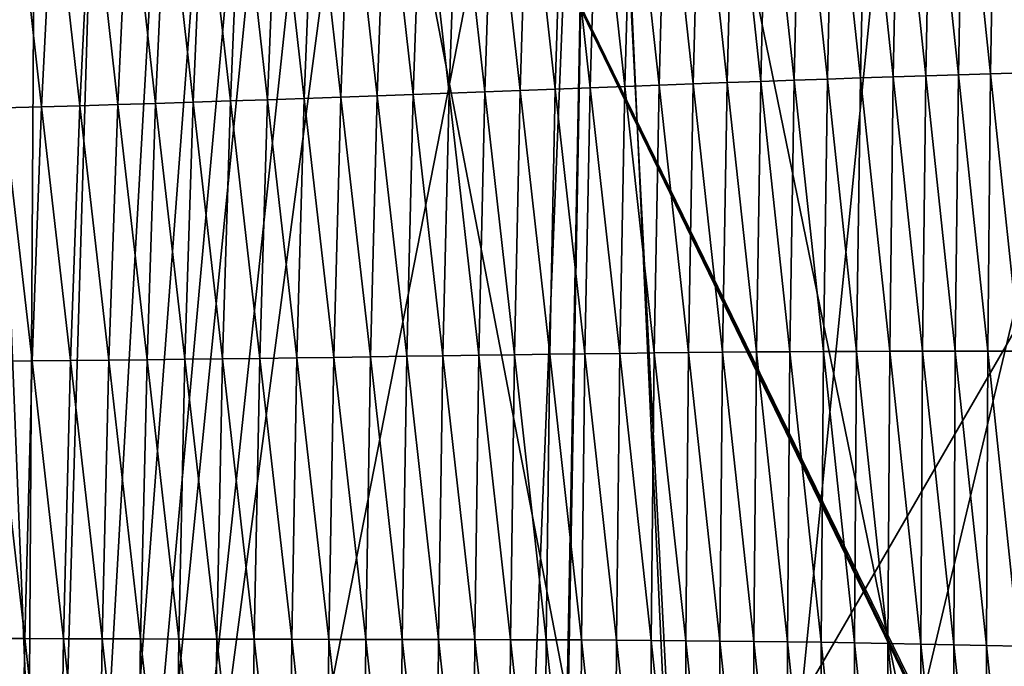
# Model space of a CAD drawing. Extents: x -65 to 446, y -88 to 1542.
# Tile 81 of 223: x 54.39 to 59.81, y -41.83 to -38.27. Entities that reach past the tile are written whole.
import ezdxf

# ---------------------------------------------------------------- set-up
doc = ezdxf.new("R2010")
doc.units = 0
doc.header["$LTSCALE"] = 74.25
for name, color, linetype in [('253', 7, 'CONTINUOUS'), ('259', 7, 'CONTINUOUS'), ('360', 7, 'CONTINUOUS'), ('739', 7, 'CONTINUOUS'), ('823', 7, 'CONTINUOUS'), ('937', 7, 'CONTINUOUS')]:
    doc.layers.add(name, color=color, linetype=linetype)

msp = doc.modelspace()

# ---------------------------------------------------------------- linework, layer by layer
at = {"layer": '253', "color": 7, "linetype": 'CONTINUOUS'}
for points in [[(63, -35.3463, -5.1962), (56.1491, -35.4752, -12.5773), (62.1253, -47.7096, -6.9984), (63, -35.3463, -5.1962)], [(56.1491, -35.4752, -12.5773), (46.1173, -35.4904, -13.4508), (54.8775, -47.3596, -13.1229), (56.1491, -35.4752, -12.5773)], [(54.8775, -47.3596, -13.1229), (46.1173, -35.4904, -13.4508), (53.5, -50.6, -13.5554), (54.8775, -47.3596, -13.1229)], [(58.1912, -46.1041, -11.3536), (56.1491, -35.4752, -12.5773), (54.8775, -47.3596, -13.1229), (58.1912, -46.1041, -11.3536)], [(56.1491, -35.4752, -12.5773), (62.0905, -47.7159, -7.0582), (62.108, -47.7128, -7.0283), (56.1491, -35.4752, -12.5773)], [(62.0905, -47.7159, -7.0582), (56.1491, -35.4752, -12.5773), (58.1912, -46.1041, -11.3536), (62.0905, -47.7159, -7.0582)], [(62.1253, -47.7096, -6.9984), (56.1491, -35.4752, -12.5773), (62.108, -47.7128, -7.0283), (62.1253, -47.7096, -6.9984)]]:
    msp.add_3dface(points, dxfattribs=at)
at = {"layer": '259', "color": 7, "linetype": 'CONTINUOUS'}
for points in [[(62.6, -35.2556, 0), (50, -35.0357, 12.6), (62.0607, -77, 3.647), (62.6, -35.2556, 0)], [(62.0607, -77, 3.647), (50, -35.0357, 12.6), (50, -77, 12.6), (62.0607, -77, 3.647)], [(50, -35.4756, -12.6), (62.6, -35.2556, 0), (56.0695, -46.5351, -11.0418), (50, -35.4756, -12.6)], [(56.0695, -46.5351, -11.0418), (62.6, -35.2556, 0), (61.3149, -47.5567, -5.5437), (56.0695, -46.5351, -11.0418)], [(53.5, -50.6, -12.1041), (50, -35.4756, -12.6), (56.0695, -46.5351, -11.0418), (53.5, -50.6, -12.1041)]]:
    msp.add_3dface(points, dxfattribs=at)
at = {"layer": '360', "color": 7, "linetype": 'CONTINUOUS'}
for points in [[(54.9185, -33, -15.2252), (55.7871, -26.184, -14.9167), (54.3881, -50.6838, -15.3865), (54.9185, -33, -15.2252)], [(55.7871, -26.184, -14.9167), (55.9866, -29.4942, -14.8378), (54.3881, -50.6838, -15.3865), (55.7871, -26.184, -14.9167)], [(55.9866, -29.4942, -14.8378), (55.9866, -33, -14.8378), (54.3881, -50.6838, -15.3865), (55.9866, -29.4942, -14.8378)], [(54.4883, -34.0419, -15.3576), (54.9185, -33, -15.2252), (54.3881, -50.6838, -15.3865), (54.4883, -34.0419, -15.3576)], [(55.9866, -33, -14.8378), (56.0954, -33.5484, -14.7935), (54.3881, -50.6838, -15.3865), (55.9866, -33, -14.8378)], [(56.0954, -33.5484, -14.7935), (56.5747, -34.1698, -14.5868), (54.3881, -50.6838, -15.3865), (56.0954, -33.5484, -14.7935)], [(53.3836, -34.5, -15.6381), (54.4883, -34.0419, -15.3576), (54.3881, -50.6838, -15.3865), (53.3836, -34.5, -15.6381)], [(56.5747, -34.1698, -14.5868), (57.5614, -34.5, -14.1005), (54.3881, -50.6838, -15.3865), (56.5747, -34.1698, -14.5868)], [(54.1744, -87.3989, -15.4458), (53.3836, -34.5, -15.6381), (54.3881, -50.6838, -15.3865), (54.1744, -87.3989, -15.4458)], [(54.3881, -50.6838, -15.3865), (57.5614, -34.5, -14.1005), (58.2036, -46.8502, -13.7368), (54.3881, -50.6838, -15.3865)], [(57.5614, -34.5, -14.1005), (59.4434, -34.5, -12.916), (58.2036, -46.8502, -13.7368), (57.5614, -34.5, -14.1005)], [(59.4434, -34.5, -12.916), (61.143, -34.5, -11.4819), (58.2036, -46.8502, -13.7368), (59.4434, -34.5, -12.916)], [(58.2036, -46.8502, -13.7368), (61.143, -34.5, -11.4819), (61.2205, -48.186, -11.4062), (58.2036, -46.8502, -13.7368)]]:
    msp.add_3dface(points, dxfattribs=at)
at = {"layer": '739', "color": 7, "linetype": 'CONTINUOUS'}
for points in [[(54.0933, -33.843, 13.9243), (57.5549, -33.8057, 11.7864), (55.8127, -76.7334, 17.4236), (54.0933, -33.843, 13.9243)], [(55.8127, -76.7334, 17.4236), (57.5549, -33.8057, 11.7864), (56.7, -79.1, 17.0082), (55.8127, -76.7334, 17.4236)], [(56.7, -81.041, 17.2233), (57.5549, -33.8057, 11.7864), (59.7708, -81.9913, 13.5274), (56.7, -81.041, 17.2233)], [(56.7, -81.041, 17.2233), (56.7, -80.0717, 17.1158), (57.5549, -33.8057, 11.7864), (56.7, -81.041, 17.2233)], [(56.7, -79.1, 17.0082), (57.5549, -33.8057, 11.7864), (56.7, -80.0717, 17.1158), (56.7, -79.1, 17.0082)], [(59.7708, -81.9913, 13.5274), (57.5549, -33.8057, 11.7864), (59.9522, -45.5035, 9.8465), (59.7708, -81.9913, 13.5274)], [(53.1, -75.5, 18.618), (54.0933, -33.843, 13.9243), (55.8127, -76.7334, 17.4236), (53.1, -75.5, 18.618)]]:
    msp.add_3dface(points, dxfattribs=at)
at = {"layer": '823', "color": 7, "linetype": 'CONTINUOUS'}
msp.add_3dface([(57.5549, -33.8057, 11.7864), (62.2831, -33.7172, 6.7175), (59.9522, -45.5035, 9.8465), (57.5549, -33.8057, 11.7864)], dxfattribs=at)
at = {"layer": '937', "color": 7, "linetype": 'CONTINUOUS'}
for points in [[(59.4042, -37.1382, 14.1809), (59.5557, -38.5696, 14.1426), (59.5815, -37.1261, 14.021), (59.4042, -37.1382, 14.1809)], [(59.5557, -38.5696, 14.1426), (59.7331, -38.5642, 13.9777), (59.5815, -37.1261, 14.021), (59.5557, -38.5696, 14.1426)], [(59.5815, -37.1261, 14.021), (59.7331, -38.5642, 13.9777), (59.7574, -37.1141, 13.8583), (59.5815, -37.1261, 14.021)], [(59.7331, -38.5642, 13.9777), (59.9092, -38.5589, 13.8098), (59.7574, -37.1141, 13.8583), (59.7331, -38.5642, 13.9777)], [(59.7574, -37.1141, 13.8583), (59.9092, -38.5589, 13.8098), (59.932, -37.1023, 13.6928), (59.7574, -37.1141, 13.8583)], [(58.5007, -37.2008, 14.9356), (58.6512, -38.5997, 14.9219), (58.6835, -37.1881, 14.7908), (58.5007, -37.2008, 14.9356)], [(58.6512, -38.5997, 14.9219), (58.8343, -38.5934, 14.7722), (58.6835, -37.1881, 14.7908), (58.6512, -38.5997, 14.9219)], [(58.6835, -37.1881, 14.7908), (58.8343, -38.5934, 14.7722), (58.8653, -37.1754, 14.6429), (58.6835, -37.1881, 14.7908)], [(58.8343, -38.5934, 14.7722), (59.0163, -38.5872, 14.6194), (58.8653, -37.1754, 14.6429), (58.8343, -38.5934, 14.7722)], [(58.8653, -37.1754, 14.6429), (59.0163, -38.5872, 14.6194), (59.0461, -37.1629, 14.4919), (58.8653, -37.1754, 14.6429)], [(59.0163, -38.5872, 14.6194), (59.1972, -38.5811, 14.4635), (59.0461, -37.1629, 14.4919), (59.0163, -38.5872, 14.6194)], [(59.0461, -37.1629, 14.4919), (59.1972, -38.5811, 14.4635), (59.2257, -37.1505, 14.3378), (59.0461, -37.1629, 14.4919)], [(59.1972, -38.5811, 14.4635), (59.3771, -38.5753, 14.3046), (59.2257, -37.1505, 14.3378), (59.1972, -38.5811, 14.4635)], [(59.2257, -37.1505, 14.3378), (59.3771, -38.5753, 14.3046), (59.4042, -37.1382, 14.1809), (59.2257, -37.1505, 14.3378)], [(59.3771, -38.5753, 14.3046), (59.5557, -38.5696, 14.1426), (59.4042, -37.1382, 14.1809), (59.3771, -38.5753, 14.3046)], [(57.7572, -37.2527, 15.4815), (57.9083, -38.6266, 15.4869), (57.9451, -37.2396, 15.3501), (57.7572, -37.2527, 15.4815)], [(57.9083, -38.6266, 15.4869), (58.0961, -38.6197, 15.3509), (57.9451, -37.2396, 15.3501), (57.9083, -38.6266, 15.4869)], [(57.9451, -37.2396, 15.3501), (58.0961, -38.6197, 15.3509), (58.1317, -37.2265, 15.2154), (57.9451, -37.2396, 15.3501)], [(58.0961, -38.6197, 15.3509), (58.2824, -38.6128, 15.2114), (58.1317, -37.2265, 15.2154), (58.0961, -38.6197, 15.3509)], [(58.1317, -37.2265, 15.2154), (58.2824, -38.6128, 15.2114), (58.3168, -37.2136, 15.0772), (58.1317, -37.2265, 15.2154)], [(58.2824, -38.6128, 15.2114), (58.4673, -38.6062, 15.0683), (58.3168, -37.2136, 15.0772), (58.2824, -38.6128, 15.2114)], [(58.3168, -37.2136, 15.0772), (58.4673, -38.6062, 15.0683), (58.5007, -37.2008, 14.9356), (58.3168, -37.2136, 15.0772)], [(58.4673, -38.6062, 15.0683), (58.6512, -38.5997, 14.9219), (58.5007, -37.2008, 14.9356), (58.4673, -38.6062, 15.0683)], [(56.9916, -37.3055, 15.9741), (57.1428, -38.6557, 15.9959), (57.185, -37.2923, 15.8558), (56.9916, -37.3055, 15.9741)], [(57.1428, -38.6557, 15.9959), (57.3364, -38.6483, 15.8738), (57.185, -37.2923, 15.8558), (57.1428, -38.6557, 15.9959)], [(57.185, -37.2923, 15.8558), (57.3364, -38.6483, 15.8738), (57.3771, -37.2791, 15.7343), (57.185, -37.2923, 15.8558)], [(57.3364, -38.6483, 15.8738), (57.5285, -38.641, 15.7483), (57.3771, -37.2791, 15.7343), (57.3364, -38.6483, 15.8738)], [(57.3771, -37.2791, 15.7343), (57.5285, -38.641, 15.7483), (57.5678, -37.2659, 15.6096), (57.3771, -37.2791, 15.7343)], [(57.5285, -38.641, 15.7483), (57.7191, -38.6338, 15.6193), (57.5678, -37.2659, 15.6096), (57.5285, -38.641, 15.7483)], [(57.5678, -37.2659, 15.6096), (57.7191, -38.6338, 15.6193), (57.7572, -37.2527, 15.4815), (57.5678, -37.2659, 15.6096)], [(57.7191, -38.6338, 15.6193), (57.9083, -38.6266, 15.4869), (57.7572, -37.2527, 15.4815), (57.7191, -38.6338, 15.6193)], [(56.2055, -37.3577, 16.418), (56.3556, -38.6854, 16.4534), (56.4039, -37.3448, 16.3113), (56.2055, -37.3577, 16.418)], [(56.3556, -38.6854, 16.4534), (56.5543, -38.678, 16.3435), (56.4039, -37.3448, 16.3113), (56.3556, -38.6854, 16.4534)], [(56.4039, -37.3448, 16.3113), (56.5543, -38.678, 16.3435), (56.601, -37.3318, 16.2018), (56.4039, -37.3448, 16.3113)], [(56.5543, -38.678, 16.3435), (56.7518, -38.6706, 16.2307), (56.601, -37.3318, 16.2018), (56.5543, -38.678, 16.3435)], [(56.601, -37.3318, 16.2018), (56.7518, -38.6706, 16.2307), (56.7969, -37.3187, 16.0894), (56.601, -37.3318, 16.2018)], [(56.7518, -38.6706, 16.2307), (56.948, -38.6631, 16.1149), (56.7969, -37.3187, 16.0894), (56.7518, -38.6706, 16.2307)], [(56.7969, -37.3187, 16.0894), (56.948, -38.6631, 16.1149), (56.9916, -37.3055, 15.9741), (56.7969, -37.3187, 16.0894)], [(56.948, -38.6631, 16.1149), (57.1428, -38.6557, 15.9959), (56.9916, -37.3055, 15.9741), (56.948, -38.6631, 16.1149)], [(55.1945, -37.4197, 16.9099), (55.342, -38.7207, 16.9605), (55.3992, -37.4077, 16.817), (55.1945, -37.4197, 16.9099)], [(55.342, -38.7207, 16.9605), (55.5474, -38.714, 16.8645), (55.3992, -37.4077, 16.817), (55.342, -38.7207, 16.9605)], [(55.3992, -37.4077, 16.817), (55.5474, -38.714, 16.8645), (55.6027, -37.3955, 16.7213), (55.3992, -37.4077, 16.817)], [(55.5474, -38.714, 16.8645), (55.7514, -38.707, 16.7659), (55.6027, -37.3955, 16.7213), (55.5474, -38.714, 16.8645)], [(55.6027, -37.3955, 16.7213), (55.7514, -38.707, 16.7659), (55.8049, -37.3831, 16.6229), (55.6027, -37.3955, 16.7213)], [(55.7514, -38.707, 16.7659), (55.9541, -38.6999, 16.6645), (55.8049, -37.3831, 16.6229), (55.7514, -38.707, 16.7659)], [(55.8049, -37.3831, 16.6229), (55.9541, -38.6999, 16.6645), (56.0058, -37.3705, 16.5218), (55.8049, -37.3831, 16.6229)], [(55.9541, -38.6999, 16.6645), (56.1555, -38.6927, 16.5603), (56.0058, -37.3705, 16.5218), (55.9541, -38.6999, 16.6645)], [(56.0058, -37.3705, 16.5218), (56.1555, -38.6927, 16.5603), (56.2055, -37.3577, 16.418), (56.0058, -37.3705, 16.5218)], [(56.1555, -38.6927, 16.5603), (56.3556, -38.6854, 16.4534), (56.2055, -37.3577, 16.418), (56.1555, -38.6927, 16.5603)], [(54.3641, -37.4659, 17.254), (54.5079, -38.7462, 17.3172), (54.5733, -37.4546, 17.1723), (54.3641, -37.4659, 17.254)], [(54.5079, -38.7462, 17.3172), (54.7182, -38.74, 17.2322), (54.5733, -37.4546, 17.1723), (54.5079, -38.7462, 17.3172)], [(54.5733, -37.4546, 17.1723), (54.7182, -38.74, 17.2322), (54.7815, -37.4431, 17.0877), (54.5733, -37.4546, 17.1723)], [(54.7182, -38.74, 17.2322), (54.9273, -38.7338, 17.1444), (54.7815, -37.4431, 17.0877), (54.7182, -38.74, 17.2322)], [(54.7815, -37.4431, 17.0877), (54.9273, -38.7338, 17.1444), (54.9886, -37.4315, 17.0002), (54.7815, -37.4431, 17.0877)], [(54.9273, -38.7338, 17.1444), (55.1353, -38.7273, 17.0538), (54.9886, -37.4315, 17.0002), (54.9273, -38.7338, 17.1444)], [(54.9886, -37.4315, 17.0002), (55.1353, -38.7273, 17.0538), (55.1945, -37.4197, 16.9099), (54.9886, -37.4315, 17.0002)], [(55.1353, -38.7273, 17.0538), (55.342, -38.7207, 16.9605), (55.1945, -37.4197, 16.9099), (55.1353, -38.7273, 17.0538)], [(54.2965, -38.7523, 17.3992), (54.5079, -38.7462, 17.3172), (54.3641, -37.4659, 17.254), (54.2965, -38.7523, 17.3992)], [(58.4673, -38.6062, 15.0683), (58.6284, -40.0945, 15.0616), (58.6512, -38.5997, 14.9219), (58.4673, -38.6062, 15.0683)], [(58.6284, -40.0945, 15.0616), (58.8124, -40.0933, 14.9102), (58.6512, -38.5997, 14.9219), (58.6284, -40.0945, 15.0616)], [(58.6512, -38.5997, 14.9219), (58.8124, -40.0933, 14.9102), (58.8343, -38.5934, 14.7722), (58.6512, -38.5997, 14.9219)], [(58.8124, -40.0933, 14.9102), (58.9955, -40.0923, 14.7555), (58.8343, -38.5934, 14.7722), (58.8124, -40.0933, 14.9102)], [(58.8343, -38.5934, 14.7722), (58.9955, -40.0923, 14.7555), (59.0163, -38.5872, 14.6194), (58.8343, -38.5934, 14.7722)], [(58.9955, -40.0923, 14.7555), (59.1776, -40.0916, 14.5975), (59.0163, -38.5872, 14.6194), (58.9955, -40.0923, 14.7555)], [(59.0163, -38.5872, 14.6194), (59.1776, -40.0916, 14.5975), (59.1972, -38.5811, 14.4635), (59.0163, -38.5872, 14.6194)], [(59.1776, -40.0916, 14.5975), (59.3587, -40.091, 14.4365), (59.1972, -38.5811, 14.4635), (59.1776, -40.0916, 14.5975)], [(59.1972, -38.5811, 14.4635), (59.3587, -40.091, 14.4365), (59.3771, -38.5753, 14.3046), (59.1972, -38.5811, 14.4635)], [(59.3587, -40.091, 14.4365), (59.5386, -40.0907, 14.2723), (59.3771, -38.5753, 14.3046), (59.3587, -40.091, 14.4365)], [(59.3771, -38.5753, 14.3046), (59.5386, -40.0907, 14.2723), (59.5557, -38.5696, 14.1426), (59.3771, -38.5753, 14.3046)], [(59.5386, -40.0907, 14.2723), (59.7173, -40.0907, 14.105), (59.5557, -38.5696, 14.1426), (59.5386, -40.0907, 14.2723)], [(59.5557, -38.5696, 14.1426), (59.7173, -40.0907, 14.105), (59.7331, -38.5642, 13.9777), (59.5557, -38.5696, 14.1426)], [(59.7173, -40.0907, 14.105), (59.8947, -40.0909, 13.9347), (59.7331, -38.5642, 13.9777), (59.7173, -40.0907, 14.105)], [(59.7331, -38.5642, 13.9777), (59.8947, -40.0909, 13.9347), (59.9092, -38.5589, 13.8098), (59.7331, -38.5642, 13.9777)], [(56.948, -38.6631, 16.1149), (57.1112, -40.1111, 16.1454), (57.1428, -38.6557, 15.9959), (56.948, -38.6631, 16.1149)], [(57.1112, -40.1111, 16.1454), (57.306, -40.1085, 16.0225), (57.1428, -38.6557, 15.9959), (57.1112, -40.1111, 16.1454)], [(57.1428, -38.6557, 15.9959), (57.306, -40.1085, 16.0225), (57.3364, -38.6483, 15.8738), (57.1428, -38.6557, 15.9959)], [(57.306, -40.1085, 16.0225), (57.4994, -40.1059, 15.8961), (57.3364, -38.6483, 15.8738), (57.306, -40.1085, 16.0225)], [(57.3364, -38.6483, 15.8738), (57.4994, -40.1059, 15.8961), (57.5285, -38.641, 15.7483), (57.3364, -38.6483, 15.8738)], [(57.4994, -40.1059, 15.8961), (57.6912, -40.1035, 15.7662), (57.5285, -38.641, 15.7483), (57.4994, -40.1059, 15.8961)], [(57.5285, -38.641, 15.7483), (57.6912, -40.1035, 15.7662), (57.7191, -38.6338, 15.6193), (57.5285, -38.641, 15.7483)], [(57.6912, -40.1035, 15.7662), (57.8815, -40.1013, 15.6326), (57.7191, -38.6338, 15.6193), (57.6912, -40.1035, 15.7662)], [(57.7191, -38.6338, 15.6193), (57.8815, -40.1013, 15.6326), (57.9083, -38.6266, 15.4869), (57.7191, -38.6338, 15.6193)], [(57.8815, -40.1013, 15.6326), (58.0703, -40.0992, 15.4954), (57.9083, -38.6266, 15.4869), (57.8815, -40.1013, 15.6326)], [(57.9083, -38.6266, 15.4869), (58.0703, -40.0992, 15.4954), (58.0961, -38.6197, 15.3509), (57.9083, -38.6266, 15.4869)], [(58.0703, -40.0992, 15.4954), (58.2576, -40.0974, 15.3544), (58.0961, -38.6197, 15.3509), (58.0703, -40.0992, 15.4954)], [(58.0961, -38.6197, 15.3509), (58.2576, -40.0974, 15.3544), (58.2824, -38.6128, 15.2114), (58.0961, -38.6197, 15.3509)], [(58.2576, -40.0974, 15.3544), (58.4435, -40.0958, 15.2097), (58.2824, -38.6128, 15.2114), (58.2576, -40.0974, 15.3544)], [(58.2824, -38.6128, 15.2114), (58.4435, -40.0958, 15.2097), (58.4673, -38.6062, 15.0683), (58.2824, -38.6128, 15.2114)], [(58.4435, -40.0958, 15.2097), (58.6284, -40.0945, 15.0616), (58.4673, -38.6062, 15.0683), (58.4435, -40.0958, 15.2097)], [(55.5474, -38.714, 16.8645), (55.7095, -40.1308, 16.9186), (55.7514, -38.707, 16.7659), (55.5474, -38.714, 16.8645)], [(55.7095, -40.1308, 16.9186), (55.9139, -40.1281, 16.8169), (55.7514, -38.707, 16.7659), (55.7095, -40.1308, 16.9186)], [(55.7514, -38.707, 16.7659), (55.9139, -40.1281, 16.8169), (55.9541, -38.6999, 16.6645), (55.7514, -38.707, 16.7659)], [(55.9139, -40.1281, 16.8169), (56.1168, -40.1253, 16.7124), (55.9541, -38.6999, 16.6645), (55.9139, -40.1281, 16.8169)], [(55.9541, -38.6999, 16.6645), (56.1168, -40.1253, 16.7124), (56.1555, -38.6927, 16.5603), (55.9541, -38.6999, 16.6645)], [(56.1168, -40.1253, 16.7124), (56.3184, -40.1225, 16.605), (56.1555, -38.6927, 16.5603), (56.1168, -40.1253, 16.7124)], [(56.1555, -38.6927, 16.5603), (56.3184, -40.1225, 16.605), (56.3556, -38.6854, 16.4534), (56.1555, -38.6927, 16.5603)], [(56.3184, -40.1225, 16.605), (56.5186, -40.1196, 16.4947), (56.3556, -38.6854, 16.4534), (56.3184, -40.1225, 16.605)], [(56.3556, -38.6854, 16.4534), (56.5186, -40.1196, 16.4947), (56.5543, -38.678, 16.3435), (56.3556, -38.6854, 16.4534)], [(56.5186, -40.1196, 16.4947), (56.7175, -40.1168, 16.3814), (56.5543, -38.678, 16.3435), (56.5186, -40.1196, 16.4947)], [(56.5543, -38.678, 16.3435), (56.7175, -40.1168, 16.3814), (56.7518, -38.6706, 16.2307), (56.5543, -38.678, 16.3435)], [(56.7175, -40.1168, 16.3814), (56.915, -40.1139, 16.265), (56.7518, -38.6706, 16.2307), (56.7175, -40.1168, 16.3814)], [(56.7518, -38.6706, 16.2307), (56.915, -40.1139, 16.265), (56.948, -38.6631, 16.1149), (56.7518, -38.6706, 16.2307)], [(56.915, -40.1139, 16.265), (57.1112, -40.1111, 16.1454), (56.948, -38.6631, 16.1149), (56.915, -40.1139, 16.265)], [(54.2416, -40.1462, 17.5548), (54.455, -40.1443, 17.4723), (54.2965, -38.7523, 17.3992), (54.2416, -40.1462, 17.5548)], [(54.2965, -38.7523, 17.3992), (54.455, -40.1443, 17.4723), (54.5079, -38.7462, 17.3172), (54.2965, -38.7523, 17.3992)], [(54.455, -40.1443, 17.4723), (54.6672, -40.1423, 17.3869), (54.5079, -38.7462, 17.3172), (54.455, -40.1443, 17.4723)], [(54.5079, -38.7462, 17.3172), (54.6672, -40.1423, 17.3869), (54.7182, -38.74, 17.2322), (54.5079, -38.7462, 17.3172)], [(54.6672, -40.1423, 17.3869), (54.8783, -40.1403, 17.2986), (54.7182, -38.74, 17.2322), (54.6672, -40.1423, 17.3869)], [(54.7182, -38.74, 17.2322), (54.8783, -40.1403, 17.2986), (54.9273, -38.7338, 17.1444), (54.7182, -38.74, 17.2322)], [(54.8783, -40.1403, 17.2986), (55.0881, -40.1381, 17.2077), (54.9273, -38.7338, 17.1444), (54.8783, -40.1403, 17.2986)], [(54.9273, -38.7338, 17.1444), (55.0881, -40.1381, 17.2077), (55.1353, -38.7273, 17.0538), (54.9273, -38.7338, 17.1444)], [(55.0881, -40.1381, 17.2077), (55.2967, -40.1358, 17.114), (55.1353, -38.7273, 17.0538), (55.0881, -40.1381, 17.2077)], [(55.1353, -38.7273, 17.0538), (55.2967, -40.1358, 17.114), (55.342, -38.7207, 16.9605), (55.1353, -38.7273, 17.0538)], [(55.2967, -40.1358, 17.114), (55.5038, -40.1334, 17.0176), (55.342, -38.7207, 16.9605), (55.2967, -40.1358, 17.114)], [(55.342, -38.7207, 16.9605), (55.5038, -40.1334, 17.0176), (55.5474, -38.714, 16.8645), (55.342, -38.7207, 16.9605)], [(55.5038, -40.1334, 17.0176), (55.7095, -40.1308, 16.9186), (55.5474, -38.714, 16.8645), (55.5038, -40.1334, 17.0176)], [(56.3184, -40.1225, 16.605), (56.4936, -41.6782, 16.6574), (56.5186, -40.1196, 16.4947), (56.3184, -40.1225, 16.605)], [(56.4936, -41.6782, 16.6574), (56.6938, -41.6785, 16.5435), (56.5186, -40.1196, 16.4947), (56.4936, -41.6782, 16.6574)], [(56.5186, -40.1196, 16.4947), (56.6938, -41.6785, 16.5435), (56.7175, -40.1168, 16.3814), (56.5186, -40.1196, 16.4947)], [(56.6938, -41.6785, 16.5435), (56.8925, -41.6789, 16.4264), (56.7175, -40.1168, 16.3814), (56.6938, -41.6785, 16.5435)], [(56.7175, -40.1168, 16.3814), (56.8925, -41.6789, 16.4264), (56.915, -40.1139, 16.265), (56.7175, -40.1168, 16.3814)], [(56.8925, -41.6789, 16.4264), (57.0899, -41.6795, 16.3061), (56.915, -40.1139, 16.265), (56.8925, -41.6789, 16.4264)], [(56.915, -40.1139, 16.265), (57.0899, -41.6795, 16.3061), (57.1112, -40.1111, 16.1454), (56.915, -40.1139, 16.265)], [(57.0899, -41.6795, 16.3061), (57.2858, -41.6801, 16.1823), (57.1112, -40.1111, 16.1454), (57.0899, -41.6795, 16.3061)], [(57.1112, -40.1111, 16.1454), (57.2858, -41.6801, 16.1823), (57.306, -40.1085, 16.0225), (57.1112, -40.1111, 16.1454)], [(57.2858, -41.6801, 16.1823), (57.4802, -41.681, 16.055), (57.306, -40.1085, 16.0225), (57.2858, -41.6801, 16.1823)], [(57.306, -40.1085, 16.0225), (57.4802, -41.681, 16.055), (57.4994, -40.1059, 15.8961), (57.306, -40.1085, 16.0225)], [(57.4802, -41.681, 16.055), (57.6731, -41.682, 15.9239), (57.4994, -40.1059, 15.8961), (57.4802, -41.681, 16.055)], [(57.4994, -40.1059, 15.8961), (57.6731, -41.682, 15.9239), (57.6912, -40.1035, 15.7662), (57.4994, -40.1059, 15.8961)], [(57.6731, -41.682, 15.9239), (57.8644, -41.6833, 15.7891), (57.6912, -40.1035, 15.7662), (57.6731, -41.682, 15.9239)], [(57.6912, -40.1035, 15.7662), (57.8644, -41.6833, 15.7891), (57.8815, -40.1013, 15.6326), (57.6912, -40.1035, 15.7662)], [(57.8644, -41.6833, 15.7891), (58.0541, -41.6849, 15.6505), (57.8815, -40.1013, 15.6326), (57.8644, -41.6833, 15.7891)], [(57.8815, -40.1013, 15.6326), (58.0541, -41.6849, 15.6505), (58.0703, -40.0992, 15.4954), (57.8815, -40.1013, 15.6326)], [(58.0541, -41.6849, 15.6505), (58.2423, -41.6867, 15.5079), (58.0703, -40.0992, 15.4954), (58.0541, -41.6849, 15.6505)], [(58.0703, -40.0992, 15.4954), (58.2423, -41.6867, 15.5079), (58.2576, -40.0974, 15.3544), (58.0703, -40.0992, 15.4954)], [(58.2423, -41.6867, 15.5079), (58.4289, -41.6888, 15.3615), (58.2576, -40.0974, 15.3544), (58.2423, -41.6867, 15.5079)], [(58.2576, -40.0974, 15.3544), (58.4289, -41.6888, 15.3615), (58.4435, -40.0958, 15.2097), (58.2576, -40.0974, 15.3544)], [(58.4289, -41.6888, 15.3615), (58.6146, -41.6912, 15.2115), (58.4435, -40.0958, 15.2097), (58.4289, -41.6888, 15.3615)], [(58.4435, -40.0958, 15.2097), (58.6146, -41.6912, 15.2115), (58.6284, -40.0945, 15.0616), (58.4435, -40.0958, 15.2097)], [(58.6146, -41.6912, 15.2115), (58.7995, -41.6938, 15.0582), (58.6284, -40.0945, 15.0616), (58.6146, -41.6912, 15.2115)], [(58.6284, -40.0945, 15.0616), (58.7995, -41.6938, 15.0582), (58.8124, -40.0933, 14.9102), (58.6284, -40.0945, 15.0616)], [(58.7995, -41.6938, 15.0582), (58.9836, -41.6967, 14.9015), (58.8124, -40.0933, 14.9102), (58.7995, -41.6938, 15.0582)], [(58.8124, -40.0933, 14.9102), (58.9836, -41.6967, 14.9015), (58.9955, -40.0923, 14.7555), (58.8124, -40.0933, 14.9102)], [(58.9836, -41.6967, 14.9015), (59.1667, -41.6999, 14.7415), (58.9955, -40.0923, 14.7555), (58.9836, -41.6967, 14.9015)], [(58.9955, -40.0923, 14.7555), (59.1667, -41.6999, 14.7415), (59.1776, -40.0916, 14.5975), (58.9955, -40.0923, 14.7555)], [(59.1667, -41.6999, 14.7415), (59.3488, -41.7033, 14.5782), (59.1776, -40.0916, 14.5975), (59.1667, -41.6999, 14.7415)], [(59.1776, -40.0916, 14.5975), (59.3488, -41.7033, 14.5782), (59.3587, -40.091, 14.4365), (59.1776, -40.0916, 14.5975)], [(59.3488, -41.7033, 14.5782), (59.5298, -41.707, 14.4117), (59.3587, -40.091, 14.4365), (59.3488, -41.7033, 14.5782)], [(59.3587, -40.091, 14.4365), (59.5298, -41.707, 14.4117), (59.5386, -40.0907, 14.2723), (59.3587, -40.091, 14.4365)], [(59.5298, -41.707, 14.4117), (59.7097, -41.711, 14.2419), (59.5386, -40.0907, 14.2723), (59.5298, -41.707, 14.4117)], [(59.5386, -40.0907, 14.2723), (59.7097, -41.711, 14.2419), (59.7173, -40.0907, 14.105), (59.5386, -40.0907, 14.2723)], [(59.7097, -41.711, 14.2419), (59.8884, -41.7153, 14.069), (59.7173, -40.0907, 14.105), (59.7097, -41.711, 14.2419)], [(59.7173, -40.0907, 14.105), (59.8884, -41.7153, 14.069), (59.8947, -40.0909, 13.9347), (59.7173, -40.0907, 14.105)], [(54.1992, -41.6721, 17.723), (54.4144, -41.673, 17.64), (54.2416, -40.1462, 17.5548), (54.1992, -41.6721, 17.723)], [(54.2416, -40.1462, 17.5548), (54.4144, -41.673, 17.64), (54.455, -40.1443, 17.4723), (54.2416, -40.1462, 17.5548)], [(54.4144, -41.673, 17.64), (54.6284, -41.6739, 17.554), (54.455, -40.1443, 17.4723), (54.4144, -41.673, 17.64)], [(54.455, -40.1443, 17.4723), (54.6284, -41.6739, 17.554), (54.6672, -40.1423, 17.3869), (54.455, -40.1443, 17.4723)], [(54.6284, -41.6739, 17.554), (54.8412, -41.6747, 17.4652), (54.6672, -40.1423, 17.3869), (54.6284, -41.6739, 17.554)], [(54.6672, -40.1423, 17.3869), (54.8412, -41.6747, 17.4652), (54.8783, -40.1403, 17.2986), (54.6672, -40.1423, 17.3869)], [(54.8412, -41.6747, 17.4652), (55.0528, -41.6754, 17.3737), (54.8783, -40.1403, 17.2986), (54.8412, -41.6747, 17.4652)], [(54.8783, -40.1403, 17.2986), (55.0528, -41.6754, 17.3737), (55.0881, -40.1381, 17.2077), (54.8783, -40.1403, 17.2986)], [(55.0528, -41.6754, 17.3737), (55.263, -41.676, 17.2795), (55.0881, -40.1381, 17.2077), (55.0528, -41.6754, 17.3737)], [(55.0881, -40.1381, 17.2077), (55.263, -41.676, 17.2795), (55.2967, -40.1358, 17.114), (55.0881, -40.1381, 17.2077)], [(55.263, -41.676, 17.2795), (55.4717, -41.6765, 17.1827), (55.2967, -40.1358, 17.114), (55.263, -41.676, 17.2795)], [(55.2967, -40.1358, 17.114), (55.4717, -41.6765, 17.1827), (55.5038, -40.1334, 17.0176), (55.2967, -40.1358, 17.114)], [(55.4717, -41.6765, 17.1827), (55.679, -41.677, 17.0833), (55.5038, -40.1334, 17.0176), (55.4717, -41.6765, 17.1827)], [(55.5038, -40.1334, 17.0176), (55.679, -41.677, 17.0833), (55.7095, -40.1308, 16.9186), (55.5038, -40.1334, 17.0176)], [(55.679, -41.677, 17.0833), (55.8848, -41.6773, 16.9811), (55.7095, -40.1308, 16.9186), (55.679, -41.677, 17.0833)], [(55.7095, -40.1308, 16.9186), (55.8848, -41.6773, 16.9811), (55.9139, -40.1281, 16.8169), (55.7095, -40.1308, 16.9186)], [(55.8848, -41.6773, 16.9811), (56.0891, -41.6776, 16.8761), (55.9139, -40.1281, 16.8169), (55.8848, -41.6773, 16.9811)], [(55.9139, -40.1281, 16.8169), (56.0891, -41.6776, 16.8761), (56.1168, -40.1253, 16.7124), (55.9139, -40.1281, 16.8169)], [(56.0891, -41.6776, 16.8761), (56.2921, -41.6779, 16.7682), (56.1168, -40.1253, 16.7124), (56.0891, -41.6776, 16.8761)], [(56.1168, -40.1253, 16.7124), (56.2921, -41.6779, 16.7682), (56.3184, -40.1225, 16.605), (56.1168, -40.1253, 16.7124)], [(56.2921, -41.6779, 16.7682), (56.4936, -41.6782, 16.6574), (56.3184, -40.1225, 16.605), (56.2921, -41.6779, 16.7682)], [(54.1992, -41.6721, 17.723), (54.3859, -43.3564, 17.8224), (54.4144, -41.673, 17.64), (54.1992, -41.6721, 17.723)], [(54.3859, -43.3564, 17.8224), (54.6016, -43.3585, 17.7357), (54.4144, -41.673, 17.64), (54.3859, -43.3564, 17.8224)], [(54.4144, -41.673, 17.64), (54.6016, -43.3585, 17.7357), (54.6284, -41.6739, 17.554), (54.4144, -41.673, 17.64)], [(54.6016, -43.3585, 17.7357), (54.816, -43.3605, 17.6463), (54.6284, -41.6739, 17.554), (54.6016, -43.3585, 17.7357)], [(54.6284, -41.6739, 17.554), (54.816, -43.3605, 17.6463), (54.8412, -41.6747, 17.4652), (54.6284, -41.6739, 17.554)], [(54.816, -43.3605, 17.6463), (55.0291, -43.3625, 17.5541), (54.8412, -41.6747, 17.4652), (54.816, -43.3605, 17.6463)], [(54.8412, -41.6747, 17.4652), (55.0291, -43.3625, 17.5541), (55.0528, -41.6754, 17.3737), (54.8412, -41.6747, 17.4652)], [(55.0291, -43.3625, 17.5541), (55.2407, -43.3645, 17.4593), (55.0528, -41.6754, 17.3737), (55.0291, -43.3625, 17.5541)], [(55.0528, -41.6754, 17.3737), (55.2407, -43.3645, 17.4593), (55.263, -41.676, 17.2795), (55.0528, -41.6754, 17.3737)], [(55.2407, -43.3645, 17.4593), (55.4509, -43.3664, 17.3619), (55.263, -41.676, 17.2795), (55.2407, -43.3645, 17.4593)], [(55.263, -41.676, 17.2795), (55.4509, -43.3664, 17.3619), (55.4717, -41.6765, 17.1827), (55.263, -41.676, 17.2795)], [(55.4509, -43.3664, 17.3619), (55.6595, -43.3682, 17.2619), (55.4717, -41.6765, 17.1827), (55.4509, -43.3664, 17.3619)], [(55.4717, -41.6765, 17.1827), (55.6595, -43.3682, 17.2619), (55.679, -41.677, 17.0833), (55.4717, -41.6765, 17.1827)], [(55.6595, -43.3682, 17.2619), (55.8666, -43.3699, 17.1591), (55.679, -41.677, 17.0833), (55.6595, -43.3682, 17.2619)], [(55.679, -41.677, 17.0833), (55.8666, -43.3699, 17.1591), (55.8848, -41.6773, 16.9811), (55.679, -41.677, 17.0833)], [(55.8666, -43.3699, 17.1591), (56.0722, -43.3717, 17.0535), (55.8848, -41.6773, 16.9811), (55.8666, -43.3699, 17.1591)], [(55.8848, -41.6773, 16.9811), (56.0722, -43.3717, 17.0535), (56.0891, -41.6776, 16.8761), (55.8848, -41.6773, 16.9811)], [(56.0722, -43.3717, 17.0535), (56.2764, -43.3735, 16.945), (56.0891, -41.6776, 16.8761), (56.0722, -43.3717, 17.0535)], [(56.0891, -41.6776, 16.8761), (56.2764, -43.3735, 16.945), (56.2921, -41.6779, 16.7682), (56.0891, -41.6776, 16.8761)], [(56.2764, -43.3735, 16.945), (56.4791, -43.3753, 16.8335), (56.2921, -41.6779, 16.7682), (56.2764, -43.3735, 16.945)], [(56.2921, -41.6779, 16.7682), (56.4791, -43.3753, 16.8335), (56.4936, -41.6782, 16.6574), (56.2921, -41.6779, 16.7682)], [(56.4791, -43.3753, 16.8335), (56.6804, -43.3772, 16.7188), (56.4936, -41.6782, 16.6574), (56.4791, -43.3753, 16.8335)], [(56.4936, -41.6782, 16.6574), (56.6804, -43.3772, 16.7188), (56.6938, -41.6785, 16.5435), (56.4936, -41.6782, 16.6574)], [(56.6804, -43.3772, 16.7188), (56.8802, -43.3793, 16.601), (56.6938, -41.6785, 16.5435), (56.6804, -43.3772, 16.7188)], [(56.6938, -41.6785, 16.5435), (56.8802, -43.3793, 16.601), (56.8925, -41.6789, 16.4264), (56.6938, -41.6785, 16.5435)], [(56.8802, -43.3793, 16.601), (57.0786, -43.3815, 16.4797), (56.8925, -41.6789, 16.4264), (56.8802, -43.3793, 16.601)], [(56.8925, -41.6789, 16.4264), (57.0786, -43.3815, 16.4797), (57.0899, -41.6795, 16.3061), (56.8925, -41.6789, 16.4264)], [(57.0786, -43.3815, 16.4797), (57.2755, -43.3839, 16.355), (57.0899, -41.6795, 16.3061), (57.0786, -43.3815, 16.4797)], [(57.0899, -41.6795, 16.3061), (57.2755, -43.3839, 16.355), (57.2858, -41.6801, 16.1823), (57.0899, -41.6795, 16.3061)], [(57.2755, -43.3839, 16.355), (57.4708, -43.3866, 16.2265), (57.2858, -41.6801, 16.1823), (57.2755, -43.3839, 16.355)], [(57.2858, -41.6801, 16.1823), (57.4708, -43.3866, 16.2265), (57.4802, -41.681, 16.055), (57.2858, -41.6801, 16.1823)], [(57.4708, -43.3866, 16.2265), (57.6646, -43.3895, 16.0942), (57.4802, -41.681, 16.055), (57.4708, -43.3866, 16.2265)], [(57.4802, -41.681, 16.055), (57.6646, -43.3895, 16.0942), (57.6731, -41.682, 15.9239), (57.4802, -41.681, 16.055)], [(57.6646, -43.3895, 16.0942), (57.8567, -43.3927, 15.958), (57.6731, -41.682, 15.9239), (57.6646, -43.3895, 16.0942)], [(57.6731, -41.682, 15.9239), (57.8567, -43.3927, 15.958), (57.8644, -41.6833, 15.7891), (57.6731, -41.682, 15.9239)], [(57.8567, -43.3927, 15.958), (58.0472, -43.3962, 15.8179), (57.8644, -41.6833, 15.7891), (57.8567, -43.3927, 15.958)], [(57.8644, -41.6833, 15.7891), (58.0472, -43.3962, 15.8179), (58.0541, -41.6849, 15.6505), (57.8644, -41.6833, 15.7891)], [(58.0472, -43.3962, 15.8179), (58.2361, -43.4, 15.6737), (58.0541, -41.6849, 15.6505), (58.0472, -43.3962, 15.8179)], [(58.0541, -41.6849, 15.6505), (58.2361, -43.4, 15.6737), (58.2423, -41.6867, 15.5079), (58.0541, -41.6849, 15.6505)], [(58.2361, -43.4, 15.6737), (58.4234, -43.4043, 15.5254), (58.2423, -41.6867, 15.5079), (58.2361, -43.4, 15.6737)], [(58.2423, -41.6867, 15.5079), (58.4234, -43.4043, 15.5254), (58.4289, -41.6888, 15.3615), (58.2423, -41.6867, 15.5079)], [(58.4234, -43.4043, 15.5254), (58.6097, -43.4088, 15.3734), (58.4289, -41.6888, 15.3615), (58.4234, -43.4043, 15.5254)], [(58.4289, -41.6888, 15.3615), (58.6097, -43.4088, 15.3734), (58.6146, -41.6912, 15.2115), (58.4289, -41.6888, 15.3615)], [(58.6097, -43.4088, 15.3734), (58.7954, -43.4136, 15.218), (58.6146, -41.6912, 15.2115), (58.6097, -43.4088, 15.3734)], [(58.6146, -41.6912, 15.2115), (58.7954, -43.4136, 15.218), (58.7995, -41.6938, 15.0582), (58.6146, -41.6912, 15.2115)], [(58.7954, -43.4136, 15.218), (58.9803, -43.4188, 15.0591), (58.7995, -41.6938, 15.0582), (58.7954, -43.4136, 15.218)], [(58.7995, -41.6938, 15.0582), (58.9803, -43.4188, 15.0591), (58.9836, -41.6967, 14.9015), (58.7995, -41.6938, 15.0582)], [(58.9803, -43.4188, 15.0591), (59.1642, -43.4243, 14.8969), (58.9836, -41.6967, 14.9015), (58.9803, -43.4188, 15.0591)], [(58.9836, -41.6967, 14.9015), (59.1642, -43.4243, 14.8969), (59.1667, -41.6999, 14.7415), (58.9836, -41.6967, 14.9015)], [(59.1642, -43.4243, 14.8969), (59.3473, -43.43, 14.7312), (59.1667, -41.6999, 14.7415), (59.1642, -43.4243, 14.8969)], [(59.1667, -41.6999, 14.7415), (59.3473, -43.43, 14.7312), (59.3488, -41.7033, 14.5782), (59.1667, -41.6999, 14.7415)], [(59.3473, -43.43, 14.7312), (59.5293, -43.4361, 14.5622), (59.3488, -41.7033, 14.5782), (59.3473, -43.43, 14.7312)], [(59.3488, -41.7033, 14.5782), (59.5293, -43.4361, 14.5622), (59.5298, -41.707, 14.4117), (59.3488, -41.7033, 14.5782)], [(59.5293, -43.4361, 14.5622), (59.7102, -43.4426, 14.3899), (59.5298, -41.707, 14.4117), (59.5293, -43.4361, 14.5622)], [(59.5298, -41.707, 14.4117), (59.7102, -43.4426, 14.3899), (59.7097, -41.711, 14.2419), (59.5298, -41.707, 14.4117)], [(59.7102, -43.4426, 14.3899), (59.8899, -43.4494, 14.2142), (59.7097, -41.711, 14.2419), (59.7102, -43.4426, 14.3899)], [(59.7097, -41.711, 14.2419), (59.8899, -43.4494, 14.2142), (59.8884, -41.7153, 14.069), (59.7097, -41.711, 14.2419)]]:
    msp.add_3dface(points, dxfattribs=at)

doc.saveas('drawing.dxf')
